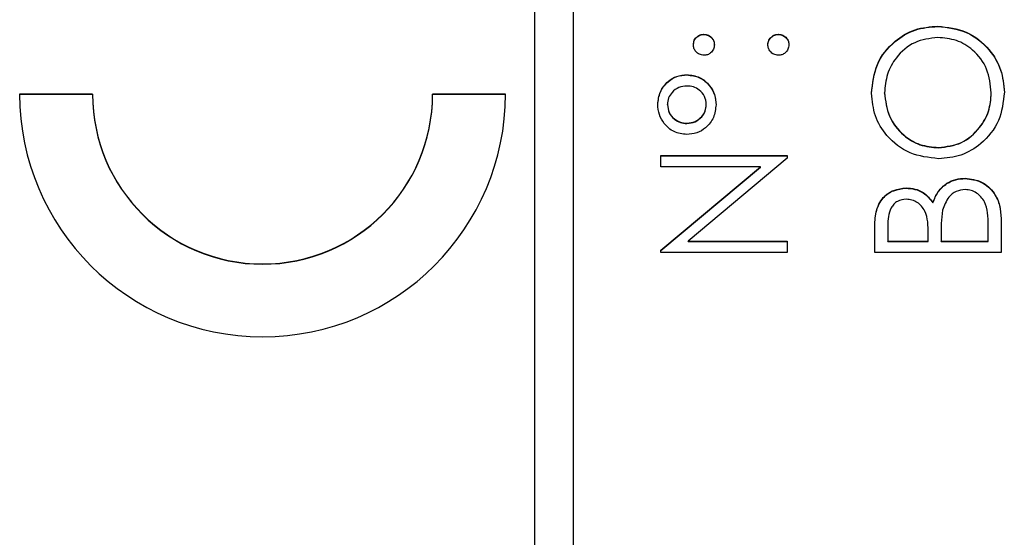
# Model space of a CAD drawing. Header units: millimetres. Extents: x 412 to 1169, y 39 to 918.
# Tile 16 of 32: x 693.94 to 704.07, y 447.12 to 452.45. Entities that reach past the tile are written whole.
import ezdxf

# ---------------------------------------------------------------- set-up
doc = ezdxf.new("R2010")
doc.units = ezdxf.units.MM

msp = doc.modelspace()

# ---------------------------------------------------------------- linework, layer by layer
at = {"color": 7, "linetype": 'Continuous', "lineweight": 25}
for p, q in [((699.236, 468.879), (699.236, 428.896)), ((699.636, 428.896), (699.636, 468.879)), ((703.386, 452.383), (703.386, 452.386)), ((700.978, 452.3), (700.978, 452.302)), ((701.745, 452.3), (701.745, 452.302)), ((700.803, 451.883), (700.803, 451.886)), ((694.686, 451.686), (693.936, 451.686)), ((694.686, 451.683), (693.936, 451.683)), ((694.686, 451.683), (694.686, 451.686)), ((698.936, 451.686), (698.186, 451.686)), ((698.186, 451.683), (698.186, 451.686)), ((698.936, 451.683), (698.186, 451.683)), ((702.836, 451.697), (702.836, 451.7)), ((703.936, 451.697), (703.936, 451.7)), ((700.603, 451.577), (700.603, 451.58)), ((701.003, 451.577), (701.003, 451.58)), ((700.803, 451.383), (700.803, 451.386)), ((703.392, 451.133), (703.392, 451.136)), ((700.536, 451.053), (701.836, 451.053)), ((700.536, 450.936), (700.536, 451.053)), ((700.536, 451.05), (701.836, 451.05)), ((701.836, 451.053), (701.836, 451.026)), ((701.56, 450.936), (700.536, 450.936)), ((700.536, 450.078), (701.56, 450.936)), ((700.536, 450.075), (701.56, 450.933)), ((701.836, 451.026), (700.815, 450.17)), ((701.56, 450.933), (701.56, 450.936)), ((703.667, 450.817), (703.667, 450.82)), ((703.058, 450.717), (703.058, 450.72)), ((703.335, 450.567), (703.335, 450.57)), ((702.87, 450.328), (702.87, 450.17)), ((703.903, 450.17), (703.903, 450.336)), ((704.036, 450.405), (704.036, 450.053)), ((702.736, 450.053), (702.736, 450.307)), ((703.286, 450.17), (703.286, 450.248)), ((703.42, 450.247), (703.42, 450.17)), ((700.815, 450.17), (701.836, 450.17)), ((700.815, 450.167), (700.815, 450.17)), ((700.815, 450.167), (701.836, 450.167)), ((701.836, 450.17), (701.836, 450.053)), ((702.87, 450.17), (703.286, 450.17)), ((702.87, 450.167), (702.87, 450.17)), ((702.87, 450.167), (703.286, 450.167)), ((703.286, 450.167), (703.286, 450.17)), ((703.42, 450.17), (703.903, 450.17)), ((703.42, 450.167), (703.42, 450.17)), ((703.42, 450.167), (703.903, 450.167)), ((703.903, 450.167), (703.903, 450.17)), ((700.536, 450.053), (700.536, 450.078)), ((701.836, 450.053), (700.536, 450.053)), ((704.036, 450.053), (702.736, 450.053))]:
    msp.add_line(p, q, dxfattribs=at)
for centre, radius, start, end in [((696.436, 451.687), 2.5, 180.0191, 359.9809), ((696.436, 451.687), 1.75, 180.0203, 359.9797), ((696.436, 451.684), 1.75, 180.0203, 359.9797)]:
    msp.add_arc(centre, radius, start, end, dxfattribs=at)
for points, knots in [([(702.703, 451.694), (702.714, 451.796), (702.735, 452), (702.92, 452.228), (703.146, 452.366), (703.306, 452.379), (703.386, 452.386)], [0, 0, 0, 0, 0.279767, 0.559358, 0.779571, 1, 1, 1, 1]), ([(702.703, 451.691), (702.714, 451.793), (702.735, 451.997), (702.92, 452.225), (703.146, 452.363), (703.306, 452.376), (703.386, 452.383)], [0, 0, 0, 0, 0.279767, 0.559358, 0.779571, 1, 1, 1, 1]), ([(703.386, 452.386), (703.487, 452.374), (703.688, 452.351), (703.912, 452.166), (704.049, 451.942), (704.063, 451.784), (704.07, 451.705)], [0, 0, 0, 0, 0.27963, 0.559343, 0.779597, 1, 1, 1, 1]), ([(703.386, 452.383), (703.487, 452.371), (703.688, 452.349), (703.912, 452.163), (704.049, 451.939), (704.063, 451.781), (704.07, 451.702)], [0, 0, 0, 0, 0.27963, 0.559343, 0.779597, 1, 1, 1, 1]), ([(700.87, 452.194), (700.871, 452.21), (700.875, 452.242), (700.905, 452.277), (700.94, 452.299), (700.965, 452.301), (700.978, 452.302)], [0, 0, 0, 0, 0.2796016, 0.559212, 0.7794752, 1, 1, 1, 1]), ([(700.87, 452.191), (700.871, 452.207), (700.875, 452.239), (700.905, 452.274), (700.94, 452.297), (700.965, 452.299), (700.978, 452.3)], [0, 0, 0, 0, 0.279602, 0.559212, 0.779475, 1, 1, 1, 1]), ([(700.978, 452.302), (700.994, 452.301), (701.026, 452.297), (701.061, 452.267), (701.083, 452.232), (701.085, 452.207), (701.086, 452.194)], [0, 0, 0, 0, 0.279517, 0.559326, 0.779544, 1, 1, 1, 1]), ([(700.978, 452.3), (700.994, 452.298), (701.026, 452.294), (701.061, 452.264), (701.083, 452.229), (701.085, 452.204), (701.086, 452.191)], [0, 0, 0, 0, 0.279517, 0.559326, 0.779544, 1, 1, 1, 1]), ([(701.636, 452.194), (701.638, 452.21), (701.642, 452.242), (701.672, 452.277), (701.707, 452.299), (701.732, 452.301), (701.745, 452.302)], [0, 0, 0, 0, 0.279602, 0.559212, 0.779475, 1, 1, 1, 1]), ([(701.636, 452.191), (701.638, 452.207), (701.642, 452.239), (701.672, 452.274), (701.707, 452.297), (701.732, 452.299), (701.745, 452.3)], [0, 0, 0, 0, 0.2796016, 0.559212, 0.7794752, 1, 1, 1, 1]), ([(701.745, 452.302), (701.761, 452.301), (701.793, 452.297), (701.828, 452.267), (701.85, 452.232), (701.852, 452.207), (701.853, 452.194)], [0, 0, 0, 0, 0.279469, 0.559358, 0.779674, 1, 1, 1, 1]), ([(701.745, 452.3), (701.761, 452.298), (701.793, 452.294), (701.828, 452.264), (701.85, 452.229), (701.852, 452.204), (701.853, 452.191)], [0, 0, 0, 0, 0.2794691, 0.5593578, 0.7796739, 1, 1, 1, 1]), ([(703.386, 452.269), (703.303, 452.259), (703.138, 452.239), (702.959, 452.081), (702.855, 451.894), (702.843, 451.765), (702.836, 451.7)], [0, 0, 0, 0, 0.279468, 0.5588703, 0.7795158, 1, 1, 1, 1]), ([(703.936, 451.7), (703.927, 451.783), (703.908, 451.948), (703.766, 452.139), (703.58, 452.251), (703.451, 452.263), (703.386, 452.269)], [0, 0, 0, 0, 0.27983, 0.559389, 0.779654, 1, 1, 1, 1]), ([(700.978, 452.086), (700.962, 452.088), (700.93, 452.092), (700.895, 452.121), (700.873, 452.157), (700.871, 452.182), (700.87, 452.194)], [0, 0, 0, 0, 0.279585, 0.559454, 0.779697, 1, 1, 1, 1]), ([(701.086, 452.194), (701.084, 452.178), (701.081, 452.146), (701.051, 452.111), (701.016, 452.089), (700.991, 452.087), (700.978, 452.086)], [0, 0, 0, 0, 0.279647, 0.559299, 0.779615, 1, 1, 1, 1]), ([(701.745, 452.086), (701.729, 452.088), (701.697, 452.092), (701.661, 452.121), (701.64, 452.157), (701.637, 452.182), (701.636, 452.194)], [0, 0, 0, 0, 0.279576, 0.559284, 0.779552, 1, 1, 1, 1]), ([(701.853, 452.194), (701.851, 452.178), (701.847, 452.146), (701.818, 452.111), (701.782, 452.089), (701.757, 452.087), (701.745, 452.086)], [0, 0, 0, 0, 0.279581, 0.559143, 0.779575, 1, 1, 1, 1]), ([(700.503, 451.58), (700.508, 451.624), (700.518, 451.714), (700.599, 451.814), (700.697, 451.877), (700.768, 451.883), (700.803, 451.886)], [0, 0, 0, 0, 0.279651, 0.559386, 0.779629, 1, 1, 1, 1]), ([(700.503, 451.577), (700.508, 451.621), (700.518, 451.711), (700.599, 451.811), (700.697, 451.874), (700.768, 451.88), (700.803, 451.883)], [0, 0, 0, 0, 0.279651, 0.559386, 0.779629, 1, 1, 1, 1]), ([(700.803, 451.886), (700.848, 451.881), (700.938, 451.87), (701.036, 451.784), (701.094, 451.683), (701.1, 451.612), (701.103, 451.577)], [0, 0, 0, 0, 0.279451, 0.559125, 0.779441, 1, 1, 1, 1]), ([(700.803, 451.883), (700.848, 451.878), (700.938, 451.867), (701.036, 451.781), (701.094, 451.68), (701.1, 451.609), (701.103, 451.574)], [0, 0, 0, 0, 0.279451, 0.559125, 0.779441, 1, 1, 1, 1]), ([(700.805, 451.769), (700.776, 451.767), (700.718, 451.761), (700.652, 451.711), (700.609, 451.648), (700.605, 451.603), (700.603, 451.58)], [0, 0, 0, 0, 0.279971, 0.559668, 0.779809, 1, 1, 1, 1]), ([(701.003, 451.58), (700.999, 451.608), (700.992, 451.665), (700.936, 451.727), (700.872, 451.764), (700.827, 451.768), (700.805, 451.769)], [0, 0, 0, 0, 0.27928, 0.559096, 0.779507, 1, 1, 1, 1]), ([(703.392, 451.02), (703.292, 451.032), (703.091, 451.056), (702.863, 451.234), (702.727, 451.458), (702.711, 451.616), (702.703, 451.694)], [0, 0, 0, 0, 0.279731, 0.559327, 0.77968, 1, 1, 1, 1]), ([(702.836, 451.7), (702.847, 451.618), (702.868, 451.454), (703.013, 451.266), (703.197, 451.154), (703.327, 451.142), (703.392, 451.136)], [0, 0, 0, 0, 0.279627, 0.55935, 0.77963, 1, 1, 1, 1]), ([(702.836, 451.697), (702.847, 451.615), (702.868, 451.451), (703.013, 451.263), (703.197, 451.151), (703.327, 451.139), (703.392, 451.133)], [0, 0, 0, 0, 0.279627, 0.55935, 0.77963, 1, 1, 1, 1]), ([(704.07, 451.705), (704.059, 451.604), (704.036, 451.403), (703.852, 451.179), (703.629, 451.041), (703.471, 451.027), (703.392, 451.02)], [0, 0, 0, 0, 0.279663, 0.559354, 0.779636, 1, 1, 1, 1]), ([(703.392, 451.136), (703.473, 451.146), (703.637, 451.166), (703.814, 451.323), (703.92, 451.507), (703.931, 451.636), (703.936, 451.7)], [0, 0, 0, 0, 0.279416, 0.559077, 0.779478, 1, 1, 1, 1]), ([(703.392, 451.133), (703.473, 451.143), (703.637, 451.163), (703.814, 451.32), (703.92, 451.504), (703.931, 451.633), (703.936, 451.697)], [0, 0, 0, 0, 0.279416, 0.559077, 0.779478, 1, 1, 1, 1]), ([(700.8, 451.27), (700.756, 451.275), (700.666, 451.287), (700.57, 451.374), (700.512, 451.474), (700.506, 451.544), (700.503, 451.58)], [0, 0, 0, 0, 0.279239, 0.559101, 0.779515, 1, 1, 1, 1]), ([(700.603, 451.58), (700.607, 451.551), (700.614, 451.493), (700.669, 451.43), (700.735, 451.392), (700.78, 451.388), (700.803, 451.386)], [0, 0, 0, 0, 0.279349, 0.559223, 0.779594, 1, 1, 1, 1]), ([(700.603, 451.577), (700.607, 451.548), (700.614, 451.49), (700.669, 451.427), (700.735, 451.389), (700.78, 451.385), (700.803, 451.383)], [0, 0, 0, 0, 0.279349, 0.559223, 0.779594, 1, 1, 1, 1]), ([(701.103, 451.577), (701.098, 451.532), (701.088, 451.442), (701.007, 451.341), (700.907, 451.279), (700.836, 451.273), (700.8, 451.27)], [0, 0, 0, 0, 0.279728, 0.559381, 0.779608, 1, 1, 1, 1]), ([(700.803, 451.386), (700.832, 451.39), (700.89, 451.396), (700.954, 451.449), (700.996, 451.511), (701.001, 451.557), (701.003, 451.58)], [0, 0, 0, 0, 0.279655, 0.5595, 0.779804, 1, 1, 1, 1]), ([(700.803, 451.383), (700.832, 451.387), (700.89, 451.393), (700.954, 451.446), (700.996, 451.508), (701.001, 451.554), (701.003, 451.577)], [0, 0, 0, 0, 0.279655, 0.5595, 0.779804, 1, 1, 1, 1]), ([(703.335, 450.57), (703.351, 450.609), (703.382, 450.686), (703.469, 450.768), (703.569, 450.813), (703.634, 450.817), (703.667, 450.82)], [0, 0, 0, 0, 0.280382, 0.559606, 0.779765, 1, 1, 1, 1]), ([(703.335, 450.567), (703.351, 450.606), (703.382, 450.683), (703.469, 450.765), (703.569, 450.81), (703.634, 450.814), (703.667, 450.817)], [0, 0, 0, 0, 0.280382, 0.559606, 0.779765, 1, 1, 1, 1]), ([(703.667, 450.82), (703.726, 450.812), (703.842, 450.797), (703.966, 450.68), (704.029, 450.542), (704.034, 450.451), (704.036, 450.405)], [0, 0, 0, 0, 0.2791411, 0.5586537, 0.779059, 1, 1, 1, 1]), ([(703.667, 450.817), (703.726, 450.809), (703.842, 450.794), (703.966, 450.677), (704.029, 450.539), (704.034, 450.448), (704.036, 450.402)], [0, 0, 0, 0, 0.2791411, 0.5586537, 0.779059, 1, 1, 1, 1]), ([(702.736, 450.307), (702.738, 450.363), (702.74, 450.473), (702.806, 450.62), (702.928, 450.705), (703.015, 450.715), (703.058, 450.72)], [0, 0, 0, 0, 0.281317, 0.559922, 0.779935, 1, 1, 1, 1]), ([(702.736, 450.304), (702.738, 450.36), (702.74, 450.47), (702.806, 450.617), (702.928, 450.702), (703.015, 450.712), (703.058, 450.717)], [0, 0, 0, 0, 0.281317, 0.559922, 0.779935, 1, 1, 1, 1]), ([(703.058, 450.72), (703.089, 450.718), (703.15, 450.713), (703.255, 450.67), (703.305, 450.608), (703.335, 450.57)], [0, 0, 0, 0, 0.280867, 0.561527, 1, 1, 1, 1]), ([(703.058, 450.717), (703.089, 450.715), (703.15, 450.71), (703.255, 450.667), (703.305, 450.605), (703.335, 450.567)], [0, 0, 0, 0, 0.280867, 0.561527, 1, 1, 1, 1]), ([(703.667, 450.703), (703.635, 450.699), (703.572, 450.691), (703.479, 450.616), (703.452, 450.538), (703.435, 450.491)], [0, 0, 0, 0, 0.279944, 0.560429, 1, 1, 1, 1]), ([(703.903, 450.336), (703.903, 450.421), (703.903, 450.548), (703.803, 450.66), (703.729, 450.698), (703.688, 450.701), (703.667, 450.703)], [0, 0, 0, 0, 0.49936, 0.748736, 0.874399, 1, 1, 1, 1]), ([(703.061, 450.603), (703.029, 450.599), (702.981, 450.594), (702.931, 450.553), (702.876, 450.475), (702.872, 450.393), (702.87, 450.328)], [0, 0, 0, 0, 0.249284, 0.374925, 0.500645, 1, 1, 1, 1]), ([(703.286, 450.248), (703.286, 450.33), (703.286, 450.432), (703.22, 450.533), (703.175, 450.572), (703.12, 450.598), (703.081, 450.602), (703.061, 450.603)], [0, 0, 0, 0, 0.4986071, 0.6240085, 0.7494012, 0.8747358, 1, 1, 1, 1]), ([(703.435, 450.491), (703.429, 450.445), (703.419, 450.365), (703.42, 450.283), (703.42, 450.247)], [0, 0, 0, 0, 0.559734, 1, 1, 1, 1])]:
    msp.add_open_spline(points, degree=3, knots=knots, dxfattribs=at)

doc.saveas('drawing.dxf')
